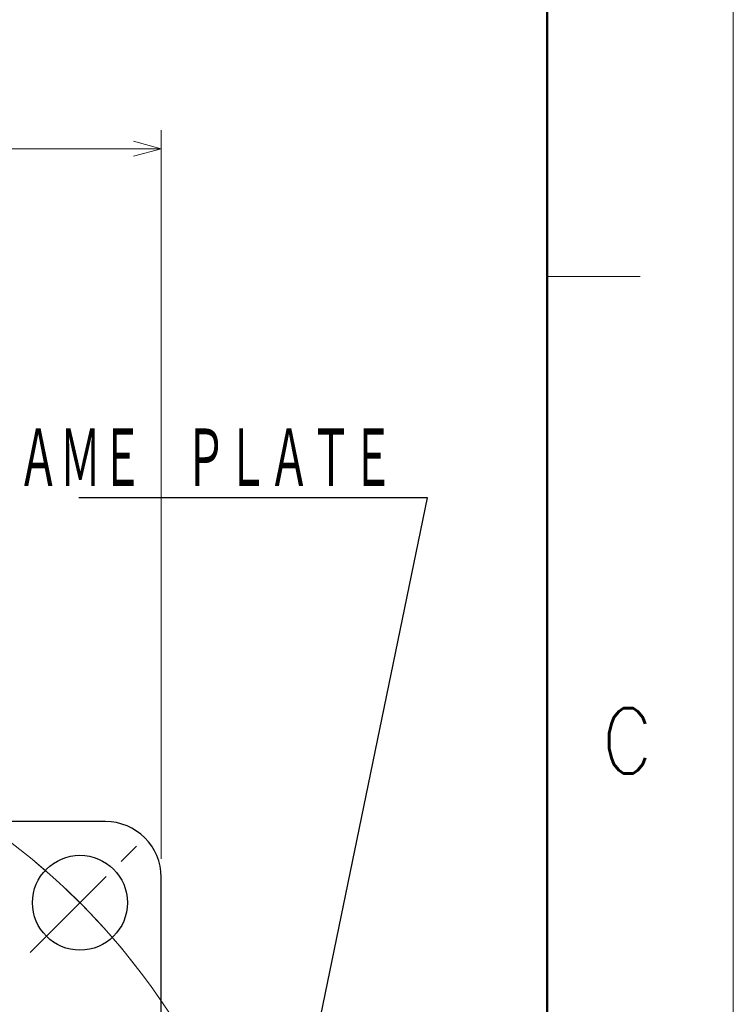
# Model space of a CAD drawing. Header units: millimetres. Extents: x 0 to 840, y 0 to 594.
# Tile 147 of 148: x 763 to 840, y 319 to 425. Entities that reach past the tile are written whole.
import ezdxf

# ---------------------------------------------------------------- set-up
doc = ezdxf.new("R2010")
doc.units = ezdxf.units.MM
doc.header["$LTSCALE"] = 0.36378
doc.linetypes.add('CENTER', pattern=[50.8, 31.75, -6.35, 6.35, -6.35])
doc.layers.add('NoLayerName_001', color=7, linetype='Continuous')
doc.styles.get("Standard").update_dxf_attribs({"font": 'txt', "bigfont": 'extfont2'})
doc.dimstyles.get("Standard").update_dxf_attribs({"dimtxt": 2.5, "dimasz": 2.5, "dimexe": 1, "dimexo": 1, "dimtad": 1, "dimdec": 3, "dimzin": 0, "dimdsep": 46, "dimtxsty": 'Standard', "dimcen": 2.5, "dimadec": 3, "dimazin": 0, "dimtfac": 0.75, "dimtdec": 3, "dimtmove": 0, "dimatfit": 3, "dimfxl": 1, "dimarcsym": 0})

# ---------------------------------------------------------------- blocks, each defined once
blk = doc.blocks.new('_OPEN30')
at = {"color": 0, "linetype": 'ByBlock', "lineweight": -2}
for p, q in [((-1, 0.267949), (0, 0)), ((0, 0), (-1, -0.267949)), ((0, 0), (-1, 0))]:
    blk.add_line(p, q, dxfattribs=at)
blk = doc.blocks.new('*D53')
at = {"layer": 'Defpoints', "color": 0}
for p in [(661.15, 322.77), (775.86, 234.07)]:
    blk.add_point(p, dxfattribs=at)
at = {"layer": 'NoLayerName_001', "color": 0, "linetype": 'Continuous', "lineweight": 13}
blk.add_line((773.49, 235.9), (663.53, 320.93), dxfattribs=at)
blk.add_arc((718.51, 278.42), 72.5, 320.7054, 126.8628, dxfattribs=at)
at = {"layer": 'NoLayerName_001', "color": 0, "lineweight": 13, "xscale": 3, "yscale": 3, "zscale": 3}
for p, rotation in [((661.15, 322.77), 142.28603269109), ((775.86, 234.07), 322.28603269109)]:
    blk.add_blockref('_OPEN30', p, dxfattribs=dict(at, rotation=rotation))
at = {"layer": 'NoLayerName_001', "color": 0, "lineweight": 13, "insert": (753.98, 257.94), "char_height": 7, "attachment_point": 5, "rotation": 322.286}
blk.add_mtext('\\W0.8000;%%c145', dxfattribs=at)
blk = doc.blocks.new('*D55')
at = {"layer": 'Defpoints', "color": 0}
for p in [(658.51, 410.72), (658.51, 332.42), (778.51, 332.42)]:
    blk.add_point(p, dxfattribs=at)
at = {"layer": 'NoLayerName_001', "color": 0, "linetype": 'Continuous', "lineweight": 13}
for p, q in [((658.51, 334.42), (658.51, 412.72)), ((778.51, 334.42), (778.51, 412.72)), ((775.51, 410.72), (661.51, 410.72))]:
    blk.add_line(p, q, dxfattribs=at)
at = {"layer": 'NoLayerName_001', "color": 0, "lineweight": 13, "xscale": 3, "yscale": 3, "zscale": 3, "rotation": 180}
blk.add_blockref('_OPEN30', (658.51, 410.72), dxfattribs=at)
at = {"layer": 'NoLayerName_001', "color": 0, "lineweight": 13, "xscale": 3, "yscale": 3, "zscale": 3}
blk.add_blockref('_OPEN30', (778.51, 410.72), dxfattribs=at)
at = {"layer": 'NoLayerName_001', "color": 0, "lineweight": 13, "insert": (718.51, 416.22), "char_height": 7, "attachment_point": 5}
blk.add_mtext('\\W0.8000;120', dxfattribs=at)

msp = doc.modelspace()

# ---------------------------------------------------------------- linework, layer by layer
at = {"layer": 'NoLayerName_001', "color": 7, "linetype": 'Continuous', "lineweight": 13}
msp.add_line((840, 0), (840, 594), dxfattribs=at)
at = {"layer": 'NoLayerName_001', "color": 7, "linetype": 'Continuous', "lineweight": 50}
msp.add_line((820, 574), (820, 20), dxfattribs=at)
at = {"layer": 'NoLayerName_001', "color": 2, "linetype": 'Continuous', "lineweight": 13}
msp.add_line((830, 397), (820, 397), dxfattribs=at)
at = {"layer": 'NoLayerName_001', "color": 7, "linetype": 'Continuous', "lineweight": 25}
for p, q in [((772.5063, 338.419), (664.5063, 338.419)), ((778.5063, 224.419), (778.5063, 332.419))]:
    msp.add_line(p, q, dxfattribs=at)
at = {"layer": 'NoLayerName_001', "color": 2, "linetype": 'CENTER', "lineweight": 13}
msp.add_line((764.4173, 324.33), (777.4702, 337.3829), dxfattribs=at)
msp.add_line((764.4173, 324.33), (777.4702, 337.3829), dxfattribs=at)
at = {"layer": 'NoLayerName_001', "color": 7, "linetype": 'Continuous', "lineweight": 25}
for centre, radius in [((769.7716, 329.6843), 5.1), ((718.5063, 278.419), 55)]:
    msp.add_circle(centre, radius, dxfattribs=at)
msp.add_arc((772.5063, 332.419), 6, 0, 90, dxfattribs=at)
at = {"layer": 'NoLayerName_001', "color": 2, "linetype": 'CENTER', "lineweight": 13}
msp.add_arc((718.5063, 278.419), 72.5, 37.674121, 51.55658, dxfattribs=at)
msp.add_arc((718.5063, 278.419), 72.5, 37.674121, 51.55658, dxfattribs=at)

# ---------------------------------------------------------------- texts
at = {"layer": 'NoLayerName_001', "color": 3, "linetype": 'Continuous', "lineweight": 13, "insert": (803.4965, 373.8187), "char_height": 7, "attachment_point": 9, "line_spacing_factor": 0.771429}
msp.add_mtext('\\A1;\\W0.5833;ＮＡＭＥ\u3000ＰＬＡＴＥ', dxfattribs=at)
at = {"layer": 'NoLayerName_001', "color": 2, "lineweight": 13, "insert": (825.8739, 343.5845), "char_height": 7, "attachment_point": 7}
msp.add_mtext('\\A1;\\W0.8600;C', dxfattribs=at)

# ---------------------------------------------------------------- dimensions: what is measured, and where the dimension line sits
at = {"layer": 'NoLayerName_001', "color": 3, "linetype": 'Continuous', "lineweight": 13}
dim = msp.add_linear_dim(base=(658.5063, 410.7188), p1=(778.5063, 332.419), p2=(658.5063, 332.419), angle=180, text='\\W0.8000;<>', dimstyle='Standard', override={"dimtxt": 7, "dimasz": 3, "dimexe": 2, "dimexo": 2, "dimgap": 2, "dimzin": 8, "dimblk": 'OPEN30', "dimclrd": 0, "dimclre": 0, "dimclrt": 0, "dimtp": 0, "dimtm": 0, "dimlwd": 13, "dimlwe": 13}, dxfattribs=at)
dim.commit()
dim.dimension.update_dxf_attribs({"geometry": '*D55', "text_midpoint": (718.5063, 410.7188), "dimtype": 160})
dim = msp.add_diameter_dim_2p(p1=(661.1534, 322.7687), p2=(775.8592, 234.0693), text='\\W0.8000;<>', dimstyle='Standard', override={"dimtxt": 7, "dimasz": 3, "dimexe": 2, "dimexo": 2, "dimgap": 2, "dimzin": 8, "dimblk": 'OPEN30', "dimclrd": 0, "dimclre": 0, "dimclrt": 0, "dimtp": 0, "dimtm": 0, "dimatfit": 2, "dimlwd": 13, "dimlwe": 13}, dxfattribs=at)
dim.commit()
dim.dimension.update_dxf_attribs({"geometry": '*D53', "text_midpoint": (750.619, 253.587), "dimtype": 163})

# ---------------------------------------------------------------- leaders
at = {"layer": 'NoLayerName_001', "color": 3, "linetype": 'Continuous', "lineweight": 13, "annotation_type": 0, "has_hookline": 1, "hookline_direction": 1, "text_width": 33.8314}
msp.add_leader([(778.5063, 278.419), (791.0014, 295.0637), (807.1215, 373.1937), (804.1215, 373.1937)], dimstyle='Standard', override={"dimtxt": 7, "dimasz": 3, "dimldrblk": 'OPEN30'}, dxfattribs=at)

doc.saveas('drawing.dxf')
